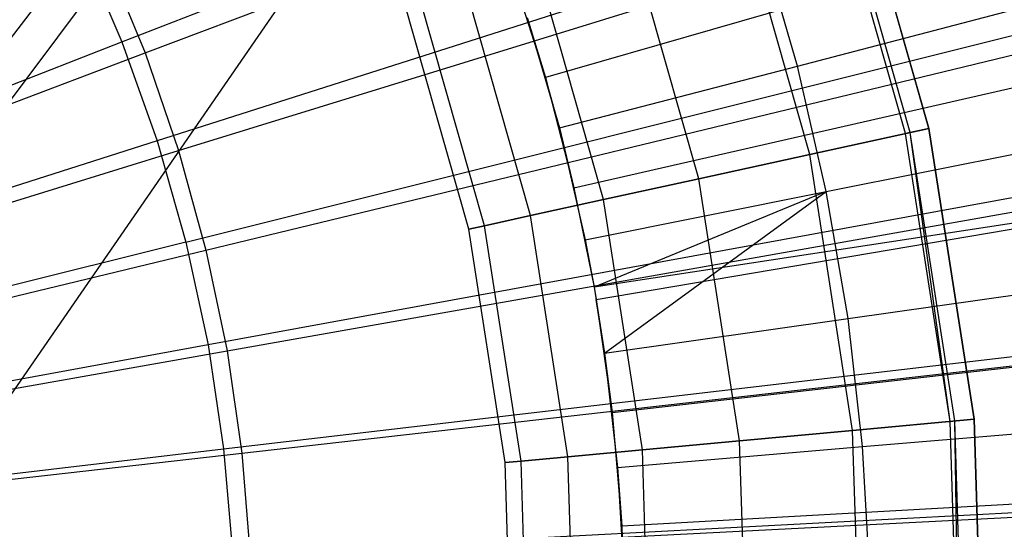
# Model space of a CAD drawing. Extents: x -8.3 to 8.8, y -6 to 6.
# Tile 110 of 177: x 0.511 to 0.732, y 0.025 to 0.139. Entities that reach past the tile are written whole.
import ezdxf

# ---------------------------------------------------------------- set-up
doc = ezdxf.new("R2010")
doc.units = 0
doc.header["$LTSCALE"] = 2.54
doc.layers.get('0').update_dxf_attribs({"linetype": 'CONTINUOUS'})

# ---------------------------------------------------------------- blocks, each defined once
blk = doc.blocks.new('DROPS_COLOR_A_STL')
at = {"color": 0}
for p, q in [((8.87687, 0.09271, 25.91104), (9.49352, 0.9, 25.91104)), ((8.87687, 0.09271, 25.91104), (9.49352, 0.9, 25.91104)), ((8.87687, 0.09271, 25.91104), (9.49352, 0.9, 25.91104)), ((8.87687, 0.09271, 25.91104), (9.49352, 0.9, 25.91104)), ((8.88006, 0.08225, 53.57315), (9.49156, 0.9, 53.5663)), ((8.88006, 0.08225, 53.57315), (9.49156, 0.9, 53.5663)), ((8.89028, 0.02768, 53.57338), (9.49156, 0.9, 53.5663)), ((8.89028, 0.02768, 53.57338), (9.49156, 0.9, 53.5663)), ((8.93387, 0.13397, 1.9291), (9.27383, 0.26702, 1.98105)), ((8.93387, 0.13397, 1.9291), (9.27383, 0.26702, 1.98105)), ((9.28953, 0.22276, 1.98105), (8.94175, 0.11176, 1.9291)), ((9.28953, 0.22276, 1.98105), (8.94175, 0.11176, 1.9291)), ((8.94819, 0.0891, 1.9291), (9.30237, 0.17758, 1.98105)), ((8.94819, 0.0891, 1.9291), (9.30237, 0.17758, 1.98105)), ((9.11046, 0.11364, 164.41573), (9.09256, 0.17655, 164.41573)), ((9.11046, 0.11364, 164.41573), (9.09256, 0.17655, 164.41573)), ((9.09661, 0.17798, 164.40681), (9.11466, 0.11456, 164.40681)), ((9.11466, 0.11456, 164.30681), (9.09661, 0.17798, 164.30681)), ((9.09661, 0.17798, 164.51781), (9.11466, 0.11456, 164.51781)), ((9.11466, 0.11456, 164.30681), (9.09661, 0.17798, 164.30681)), ((9.09661, 0.17798, 164.51781), (9.11466, 0.11456, 164.51781)), ((9.11466, 0.11456, 164.41781), (9.09661, 0.17798, 164.41781)), ((9.11466, 0.11456, 164.41781), (9.09661, 0.17798, 164.41781)), ((9.09661, 0.17798, 164.40681), (9.11466, 0.11456, 164.40681)), ((9.10942, 0.11341, 164.41108), (9.09156, 0.17619, 164.41108)), ((9.10942, 0.11341, 164.41108), (9.09156, 0.17619, 164.41108)), ((9.18938, 0.17223, 14.02141), (9.02877, 0.12596, 14.0503)), ((9.18938, 0.17223, 14.02141), (9.02877, 0.12596, 14.0503)), ((9.08519, 0.12853, 13.96019), (9.24794, 0.17091, 13.92904)), ((9.08519, 0.12853, 13.96019), (9.24794, 0.17091, 13.92904)), ((9.08798, 0.10872, 164.3104), (9.07086, 0.1689, 164.3104)), ((9.08798, 0.10872, 164.3104), (9.07086, 0.1689, 164.3104)), ((9.08798, 0.10872, 164.51421), (9.07086, 0.1689, 164.51421)), ((9.08798, 0.10872, 164.51421), (9.07086, 0.1689, 164.51421)), ((9.06313, 0.10328, 164.32095), (9.04686, 0.16044, 164.32095)), ((9.06313, 0.10328, 164.32095), (9.04686, 0.16044, 164.32095)), ((9.06313, 0.10328, 164.50367), (9.04686, 0.16044, 164.50367)), ((9.06313, 0.10328, 164.50367), (9.04686, 0.16044, 164.50367)), ((8.92458, 0.15563, 1.9291), (8.93387, 0.13397, 1.9291)), ((8.92458, 0.15563, 1.9291), (8.93387, 0.13397, 1.9291)), ((9.08519, 0.12853, 13.96019), (9.07713, 0.15626, 13.96019)), ((9.08519, 0.12853, 13.96019), (9.07713, 0.15626, 13.96019)), ((9.04179, 0.0986, 164.33771), (9.02626, 0.15318, 164.33771)), ((9.04179, 0.0986, 164.33771), (9.02626, 0.15318, 164.33771)), ((9.04179, 0.0986, 164.4869), (9.02626, 0.15318, 164.4869)), ((9.04179, 0.0986, 164.4869), (9.02626, 0.15318, 164.4869)), ((9.02102, 0.15028, 14.0503), (9.02877, 0.12596, 14.0503)), ((9.02102, 0.15028, 14.0503), (9.02877, 0.12596, 14.0503)), ((9.02541, 0.09502, 164.35956), (9.01044, 0.14761, 164.35956)), ((9.02541, 0.09502, 164.35956), (9.01044, 0.14761, 164.35956)), ((9.02541, 0.09502, 164.46506), (9.01044, 0.14761, 164.46506)), ((9.02541, 0.09502, 164.46506), (9.01044, 0.14761, 164.46506)), ((9.01511, 0.09276, 164.385), (9.0005, 0.14411, 164.385)), ((9.01511, 0.09276, 164.385), (9.0005, 0.14411, 164.385)), ((9.01511, 0.09276, 164.43961), (9.0005, 0.14411, 164.43961)), ((9.01511, 0.09276, 164.43961), (9.0005, 0.14411, 164.43961)), ((9.0116, 0.09199, 164.4123), (8.99711, 0.14291, 164.4123)), ((9.0116, 0.09199, 164.4123), (8.99711, 0.14291, 164.4123)), ((9.02468, 0.13938, 13.96929), (9.02877, 0.12596, 14.0503)), ((9.02468, 0.13938, 13.96929), (9.02877, 0.12596, 14.0503)), ((9.02468, 0.13938, 13.96929), (9.03187, 0.11465, 13.96929)), ((9.02468, 0.13938, 13.96929), (9.03187, 0.11465, 13.96929)), ((9.03515, 0.10125, 14.0503), (9.1981, 0.13844, 14.02141)), ((9.03515, 0.10125, 14.0503), (9.1981, 0.13844, 14.02141)), ((8.59156, 0, 1.90007), (8.93387, 0.13397, 1.9291)), ((8.59156, 0, 1.90007), (8.93387, 0.13397, 1.9291)), ((8.93387, 0.13397, 1.9291), (8.94175, 0.11176, 1.9291)), ((8.93387, 0.13397, 1.9291), (8.94175, 0.11176, 1.9291)), ((9.09168, 0.1004, 13.96019), (9.25655, 0.1335, 13.92904)), ((9.09168, 0.1004, 13.96019), (9.25655, 0.1335, 13.92904)), ((9.31229, 0.13167, 1.98105), (8.95317, 0.06606, 1.9291)), ((9.31229, 0.13167, 1.98105), (8.95317, 0.06606, 1.9291)), ((9.03187, 0.11465, 13.96929), (9.08519, 0.12853, 13.96019)), ((9.03187, 0.11465, 13.96929), (9.08519, 0.12853, 13.96019)), ((9.09168, 0.1004, 13.96019), (9.08519, 0.12853, 13.96019)), ((9.09168, 0.1004, 13.96019), (9.08519, 0.12853, 13.96019)), ((9.02877, 0.12596, 14.0503), (9.03515, 0.10125, 14.0503)), ((9.03187, 0.11465, 13.96929), (9.02877, 0.12596, 14.0503)), ((9.03187, 0.11465, 13.96929), (9.02877, 0.12596, 14.0503)), ((9.02877, 0.12596, 14.0503), (9.03515, 0.10125, 14.0503)), ((9.03187, 0.11465, 13.96929), (9.03515, 0.10125, 14.0503)), ((9.03187, 0.11465, 13.96929), (9.03515, 0.10125, 14.0503)), ((9.03187, 0.11465, 13.96929), (9.03766, 0.08956, 13.96929)), ((9.03187, 0.11465, 13.96929), (9.03766, 0.08956, 13.96929)), ((9.08798, 0.10872, 164.3104), (9.11466, 0.11456, 164.30681)), ((9.08798, 0.10872, 164.3104), (9.11466, 0.11456, 164.30681)), ((9.11466, 0.11456, 164.51781), (9.08798, 0.10872, 164.51421)), ((9.11466, 0.11456, 164.51781), (9.08798, 0.10872, 164.51421)), ((9.11466, 0.11456, 164.40681), (9.10942, 0.11341, 164.41108)), ((9.11466, 0.11456, 164.40681), (9.10942, 0.11341, 164.41108)), ((9.10942, 0.11341, 164.41108), (9.11046, 0.11364, 164.41573)), ((9.10942, 0.11341, 164.41108), (9.11046, 0.11364, 164.41573)), ((9.11943, 0.04891, 164.41108), (9.10942, 0.11341, 164.41108)), ((9.11943, 0.04891, 164.41108), (9.10942, 0.11341, 164.41108)), ((9.11046, 0.11364, 164.41573), (9.11466, 0.11456, 164.41781)), ((9.11046, 0.11364, 164.41573), (9.11466, 0.11456, 164.41781)), ((9.12049, 0.04901, 164.41573), (9.11046, 0.11364, 164.41573)), ((9.11943, 0.04891, 164.41108), (9.11046, 0.11364, 164.41573)), ((9.11466, 0.11456, 164.40681), (9.12477, 0.04941, 164.40681)), ((9.12477, 0.04941, 164.30681), (9.11466, 0.11456, 164.30681)), ((9.11466, 0.11456, 164.51781), (9.12477, 0.04941, 164.51781)), ((9.12477, 0.04941, 164.30681), (9.11466, 0.11456, 164.30681)), ((9.11466, 0.11456, 164.51781), (9.12477, 0.04941, 164.51781)), ((9.12477, 0.04941, 164.41781), (9.11466, 0.11456, 164.41781)), ((9.12477, 0.04941, 164.41781), (9.11466, 0.11456, 164.41781)), ((9.11466, 0.11456, 164.40681), (9.12477, 0.04941, 164.40681)), ((8.94175, 0.11176, 1.9291), (8.59156, 0, 1.90007)), ((8.94175, 0.11176, 1.9291), (8.59156, 0, 1.90007)), ((8.94175, 0.11176, 1.9291), (8.94819, 0.0891, 1.9291)), ((8.94175, 0.11176, 1.9291), (8.94819, 0.0891, 1.9291)), ((9.06313, 0.10328, 164.32095), (9.08798, 0.10872, 164.3104)), ((9.06313, 0.10328, 164.32095), (9.08798, 0.10872, 164.3104)), ((9.08798, 0.10872, 164.51421), (9.06313, 0.10328, 164.50367)), ((9.08798, 0.10872, 164.51421), (9.06313, 0.10328, 164.50367)), ((9.09758, 0.04689, 164.3104), (9.08798, 0.10872, 164.3104)), ((9.09758, 0.04689, 164.3104), (9.08798, 0.10872, 164.3104)), ((9.09758, 0.04689, 164.51421), (9.08798, 0.10872, 164.51421)), ((9.09758, 0.04689, 164.51421), (9.08798, 0.10872, 164.51421)), ((9.20491, 0.10421, 14.02141), (9.03964, 0.07901, 14.0503)), ((9.20491, 0.10421, 14.02141), (9.03964, 0.07901, 14.0503)), ((9.04013, 0.07622, 14.0503), (9.20491, 0.10421, 14.02141)), ((9.04013, 0.07622, 14.0503), (9.20491, 0.10421, 14.02141)), ((9.04179, 0.0986, 164.33771), (9.06313, 0.10328, 164.32095)), ((9.04179, 0.0986, 164.33771), (9.06313, 0.10328, 164.32095)), ((9.06313, 0.10328, 164.50367), (9.04179, 0.0986, 164.4869)), ((9.06313, 0.10328, 164.50367), (9.04179, 0.0986, 164.4869)), ((9.07225, 0.04454, 164.32095), (9.06313, 0.10328, 164.32095)), ((9.07225, 0.04454, 164.32095), (9.06313, 0.10328, 164.32095)), ((9.07225, 0.04454, 164.50367), (9.06313, 0.10328, 164.50367)), ((9.07225, 0.04454, 164.50367), (9.06313, 0.10328, 164.50367)), ((9.03515, 0.10125, 14.0503), (9.03964, 0.07901, 14.0503)), ((9.03766, 0.08956, 13.96929), (9.03515, 0.10125, 14.0503)), ((9.03766, 0.08956, 13.96929), (9.03515, 0.10125, 14.0503)), ((9.03515, 0.10125, 14.0503), (9.03964, 0.07901, 14.0503)), ((9.03766, 0.08956, 13.96929), (9.09168, 0.1004, 13.96019)), ((9.03766, 0.08956, 13.96929), (9.09168, 0.1004, 13.96019)), ((9.09168, 0.1004, 13.96019), (9.03964, 0.07901, 13.96929)), ((9.09168, 0.1004, 13.96019), (9.03964, 0.07901, 13.96929)), ((9.04201, 0.06417, 13.96929), (9.09168, 0.1004, 13.96019)), ((9.04201, 0.06417, 13.96929), (9.09168, 0.1004, 13.96019)), ((9.09655, 0.07194, 13.96019), (9.09168, 0.1004, 13.96019)), ((9.09655, 0.07194, 13.96019), (9.09168, 0.1004, 13.96019)), ((9.02541, 0.09502, 164.35956), (9.04179, 0.0986, 164.33771)), ((9.02541, 0.09502, 164.35956), (9.04179, 0.0986, 164.33771)), ((9.04179, 0.0986, 164.4869), (9.02541, 0.09502, 164.46506)), ((9.04179, 0.0986, 164.4869), (9.02541, 0.09502, 164.46506)), ((9.05049, 0.04253, 164.33771), (9.04179, 0.0986, 164.33771)), ((9.05049, 0.04253, 164.33771), (9.04179, 0.0986, 164.33771)), ((9.05049, 0.04253, 164.4869), (9.04179, 0.0986, 164.4869)), ((9.05049, 0.04253, 164.4869), (9.04179, 0.0986, 164.4869)), ((9.01511, 0.09276, 164.385), (9.02541, 0.09502, 164.35956)), ((9.01511, 0.09276, 164.385), (9.02541, 0.09502, 164.35956)), ((9.02541, 0.09502, 164.46506), (9.01511, 0.09276, 164.43961)), ((9.02541, 0.09502, 164.46506), (9.01511, 0.09276, 164.43961)), ((9.0338, 0.04098, 164.35956), (9.02541, 0.09502, 164.35956)), ((9.0338, 0.04098, 164.35956), (9.02541, 0.09502, 164.35956)), ((9.0338, 0.04098, 164.46506), (9.02541, 0.09502, 164.46506)), ((9.0338, 0.04098, 164.46506), (9.02541, 0.09502, 164.46506)), ((9.09655, 0.07194, 13.96019), (9.26304, 0.09566, 13.92904)), ((9.09655, 0.07194, 13.96019), (9.26304, 0.09566, 13.92904)), ((9.0116, 0.09199, 164.4123), (9.01511, 0.09276, 164.385)), ((9.0116, 0.09199, 164.4123), (9.01511, 0.09276, 164.385)), ((9.01511, 0.09276, 164.43961), (9.0116, 0.09199, 164.4123)), ((9.01511, 0.09276, 164.43961), (9.0116, 0.09199, 164.4123)), ((9.0233, 0.04001, 164.385), (9.01511, 0.09276, 164.385)), ((9.0233, 0.04001, 164.385), (9.01511, 0.09276, 164.385)), ((9.0233, 0.04001, 164.43961), (9.01511, 0.09276, 164.43961)), ((9.0233, 0.04001, 164.43961), (9.01511, 0.09276, 164.43961)), ((9.01972, 0.03968, 164.4123), (9.0116, 0.09199, 164.4123)), ((9.01972, 0.03968, 164.4123), (9.0116, 0.09199, 164.4123)), ((8.94819, 0.0891, 1.9291), (8.59156, 0, 1.90007)), ((8.94819, 0.0891, 1.9291), (8.59156, 0, 1.90007)), ((8.94819, 0.0891, 1.9291), (8.95317, 0.06606, 1.9291)), ((8.94819, 0.0891, 1.9291), (8.95317, 0.06606, 1.9291)), ((9.03766, 0.08956, 13.96929), (9.03964, 0.07901, 14.0503)), ((9.03766, 0.08956, 13.96929), (9.03964, 0.07901, 14.0503)), ((9.03766, 0.08956, 13.96929), (9.03964, 0.07901, 13.96929)), ((9.03766, 0.08956, 13.96929), (9.03964, 0.07901, 13.96929)), ((8.95666, 0.04276, 1.9291), (9.31924, 0.08523, 1.98105)), ((8.95666, 0.04276, 1.9291), (9.31924, 0.08523, 1.98105)), ((9.03964, 0.07901, 14.0503), (9.04013, 0.07622, 14.0503)), ((9.03964, 0.07901, 13.96929), (9.03964, 0.07901, 14.0503)), ((9.03964, 0.07901, 13.96929), (9.03964, 0.07901, 14.0503)), ((9.03964, 0.07901, 13.96929), (9.04013, 0.07622, 14.0503)), ((9.03964, 0.07901, 14.0503), (9.04013, 0.07622, 14.0503)), ((9.03964, 0.07901, 13.96929), (9.04013, 0.07622, 14.0503)), ((9.03964, 0.07901, 13.96929), (9.04201, 0.06417, 13.96929)), ((9.03964, 0.07901, 13.96929), (9.04201, 0.06417, 13.96929)), ((9.04013, 0.07622, 14.0503), (9.0437, 0.05094, 14.0503)), ((9.04201, 0.06417, 13.96929), (9.04013, 0.07622, 14.0503)), ((9.04201, 0.06417, 13.96929), (9.04013, 0.07622, 14.0503)), ((9.04013, 0.07622, 14.0503), (9.0437, 0.05094, 14.0503)), ((9.04201, 0.06417, 13.96929), (9.09655, 0.07194, 13.96019)), ((9.04201, 0.06417, 13.96929), (9.09655, 0.07194, 13.96019)), ((9.09982, 0.04326, 13.96019), (9.09655, 0.07194, 13.96019)), ((9.09982, 0.04326, 13.96019), (9.09655, 0.07194, 13.96019)), ((9.0437, 0.05094, 14.0503), (9.20979, 0.06966, 14.02141)), ((9.0437, 0.05094, 14.0503), (9.20979, 0.06966, 14.02141)), ((8.95317, 0.06606, 1.9291), (8.59156, 0, 1.90007)), ((8.95317, 0.06606, 1.9291), (8.59156, 0, 1.90007)), ((8.95317, 0.06606, 1.9291), (8.95666, 0.04276, 1.9291)), ((8.95317, 0.06606, 1.9291), (8.95666, 0.04276, 1.9291)), ((9.04201, 0.06417, 13.96929), (9.0437, 0.05094, 14.0503)), ((9.04201, 0.06417, 13.96929), (9.0437, 0.05094, 14.0503)), ((9.04201, 0.06417, 13.96929), (9.04492, 0.03859, 13.96929)), ((9.04201, 0.06417, 13.96929), (9.04492, 0.03859, 13.96929)), ((9.09982, 0.04326, 13.96019), (9.26738, 0.05752, 13.92904)), ((9.09982, 0.04326, 13.96019), (9.26738, 0.05752, 13.92904)), ((9.0437, 0.05094, 14.0503), (9.04584, 0.02551, 14.0503)), ((9.04492, 0.03859, 13.96929), (9.0437, 0.05094, 14.0503)), ((9.04492, 0.03859, 13.96929), (9.0437, 0.05094, 14.0503)), ((9.0437, 0.05094, 14.0503), (9.04584, 0.02551, 14.0503)), ((9.09758, 0.04689, 164.3104), (9.12477, 0.04941, 164.30681)), ((9.09758, 0.04689, 164.3104), (9.12477, 0.04941, 164.30681)), ((9.12477, 0.04941, 164.51781), (9.09758, 0.04689, 164.51421)), ((9.12477, 0.04941, 164.51781), (9.09758, 0.04689, 164.51421)), ((9.12477, 0.04941, 164.40681), (9.11943, 0.04891, 164.41108)), ((9.12477, 0.04941, 164.40681), (9.11943, 0.04891, 164.41108)), ((9.11943, 0.04891, 164.41108), (9.12049, 0.04901, 164.41573)), ((9.12144, -0.01633, 164.41108), (9.11943, 0.04891, 164.41108)), ((9.12144, -0.01633, 164.41108), (9.11943, 0.04891, 164.41108)), ((9.12049, 0.04901, 164.41573), (9.12477, 0.04941, 164.41781)), ((9.12049, 0.04901, 164.41573), (9.12477, 0.04941, 164.41781)), ((9.1225, -0.01636, 164.41573), (9.12049, 0.04901, 164.41573)), ((9.12144, -0.01633, 164.41108), (9.12049, 0.04901, 164.41573)), ((9.12477, 0.04941, 164.40681), (9.1268, -0.01649, 164.40681)), ((9.1268, -0.01649, 164.30681), (9.12477, 0.04941, 164.30681)), ((9.12477, 0.04941, 164.51781), (9.1268, -0.01649, 164.51781)), ((9.1268, -0.01649, 164.30681), (9.12477, 0.04941, 164.30681)), ((9.12477, 0.04941, 164.51781), (9.1268, -0.01649, 164.51781)), ((9.1268, -0.01649, 164.41781), (9.12477, 0.04941, 164.41781)), ((9.1268, -0.01649, 164.41781), (9.12477, 0.04941, 164.41781)), ((9.12477, 0.04941, 164.40681), (9.1268, -0.01649, 164.40681)), ((9.07225, 0.04454, 164.32095), (9.09758, 0.04689, 164.3104)), ((9.07225, 0.04454, 164.32095), (9.09758, 0.04689, 164.3104)), ((9.09758, 0.04689, 164.51421), (9.07225, 0.04454, 164.50367)), ((9.09758, 0.04689, 164.51421), (9.07225, 0.04454, 164.50367)), ((9.09951, -0.01565, 164.3104), (9.09758, 0.04689, 164.3104)), ((9.09951, -0.01565, 164.3104), (9.09758, 0.04689, 164.3104)), ((9.09951, -0.01565, 164.51421), (9.09758, 0.04689, 164.51421)), ((9.09951, -0.01565, 164.51421), (9.09758, 0.04689, 164.51421)), ((9.05049, 0.04253, 164.33771), (9.07225, 0.04454, 164.32095)), ((9.05049, 0.04253, 164.33771), (9.07225, 0.04454, 164.32095)), ((9.07225, 0.04454, 164.50367), (9.05049, 0.04253, 164.4869)), ((9.07225, 0.04454, 164.50367), (9.05049, 0.04253, 164.4869)), ((9.07408, -0.01487, 164.32095), (9.07225, 0.04454, 164.32095)), ((9.07408, -0.01487, 164.32095), (9.07225, 0.04454, 164.32095)), ((9.07408, -0.01487, 164.50367), (9.07225, 0.04454, 164.50367)), ((9.07408, -0.01487, 164.50367), (9.07225, 0.04454, 164.50367)), ((8.59156, 0, 1.90007), (8.95666, 0.04276, 1.9291)), ((8.59156, 0, 1.90007), (8.95666, 0.04276, 1.9291)), ((8.95666, 0.04276, 1.9291), (8.95865, 0.01928, 1.9291)), ((8.95666, 0.04276, 1.9291), (8.95865, 0.01928, 1.9291)), ((9.0338, 0.04098, 164.35956), (9.05049, 0.04253, 164.33771)), ((9.0338, 0.04098, 164.35956), (9.05049, 0.04253, 164.33771)), ((9.05049, 0.04253, 164.4869), (9.0338, 0.04098, 164.46506)), ((9.05049, 0.04253, 164.4869), (9.0338, 0.04098, 164.46506)), ((9.04492, 0.03859, 13.96929), (9.09982, 0.04326, 13.96019)), ((9.04492, 0.03859, 13.96929), (9.09982, 0.04326, 13.96019)), ((9.05224, -0.01419, 164.33771), (9.05049, 0.04253, 164.33771)), ((9.05224, -0.01419, 164.33771), (9.05049, 0.04253, 164.33771)), ((9.05224, -0.01419, 164.4869), (9.05049, 0.04253, 164.4869)), ((9.05224, -0.01419, 164.4869), (9.05049, 0.04253, 164.4869)), ((9.10145, 0.01444, 13.96019), (9.09982, 0.04326, 13.96019)), ((9.10145, 0.01444, 13.96019), (9.09982, 0.04326, 13.96019)), ((9.01972, 0.03968, 164.4123), (9.0233, 0.04001, 164.385)), ((9.01972, 0.03968, 164.4123), (9.0233, 0.04001, 164.385)), ((9.0233, 0.04001, 164.43961), (9.01972, 0.03968, 164.4123)), ((9.0233, 0.04001, 164.43961), (9.01972, 0.03968, 164.4123)), ((9.0233, 0.04001, 164.385), (9.0338, 0.04098, 164.35956)), ((9.0233, 0.04001, 164.385), (9.0338, 0.04098, 164.35956)), ((9.0338, 0.04098, 164.46506), (9.0233, 0.04001, 164.43961)), ((9.0338, 0.04098, 164.46506), (9.0233, 0.04001, 164.43961)), ((9.02495, -0.01335, 164.385), (9.0233, 0.04001, 164.385)), ((9.02495, -0.01335, 164.385), (9.0233, 0.04001, 164.385)), ((9.02495, -0.01335, 164.43961), (9.0233, 0.04001, 164.43961)), ((9.02495, -0.01335, 164.43961), (9.0233, 0.04001, 164.43961)), ((9.03548, -0.01368, 164.35956), (9.0338, 0.04098, 164.35956)), ((9.03548, -0.01368, 164.35956), (9.0338, 0.04098, 164.35956)), ((9.03548, -0.01368, 164.46506), (9.0338, 0.04098, 164.46506)), ((9.03548, -0.01368, 164.46506), (9.0338, 0.04098, 164.46506)), ((8.95865, 0.01928, 1.9291), (9.32321, 0.03843, 1.98105)), ((8.95865, 0.01928, 1.9291), (9.32321, 0.03843, 1.98105)), ((9.02135, -0.01324, 164.4123), (9.01972, 0.03968, 164.4123)), ((9.02135, -0.01324, 164.4123), (9.01972, 0.03968, 164.4123)), ((9.04492, 0.03859, 13.96929), (9.04584, 0.02551, 14.0503)), ((9.04492, 0.03859, 13.96929), (9.04584, 0.02551, 14.0503)), ((9.04492, 0.03859, 13.96929), (9.04637, 0.01288, 13.96929)), ((9.04492, 0.03859, 13.96929), (9.04637, 0.01288, 13.96929)), ((9.04584, 0.02551, 14.0503), (9.21272, 0.03488, 14.02141)), ((9.04584, 0.02551, 14.0503), (9.21272, 0.03488, 14.02141)), ((9.04584, 0.02551, 14.0503), (9.04656, 0, 14.0503)), ((9.04637, 0.01288, 13.96929), (9.04584, 0.02551, 14.0503)), ((9.04637, 0.01288, 13.96929), (9.04584, 0.02551, 14.0503)), ((9.04584, 0.02551, 14.0503), (9.04656, 0, 14.0503))]:
    blk.add_line(p, q, dxfattribs=at)
blk = doc.blocks.new('GROUP_1')
at = {"color": 0}
for p, q in [((8.85388, 6.12999, 0.01151), (9.20006, 6.26094, 0.04602)), ((8.85388, 6.12999, 0.01151), (9.20006, 6.26094, 0.04602)), ((8.86138, 6.10813, 0.01151), (9.21503, 6.2173, 0.04602)), ((8.86138, 6.10813, 0.01151), (9.21503, 6.2173, 0.04602)), ((8.8675, 6.08585, 0.01151), (9.22726, 6.17282, 0.04602)), ((8.8675, 6.08585, 0.01151), (9.22726, 6.17282, 0.04602)), ((8.84503, 6.15134, 0.01151), (8.85388, 6.12999, 0.01151)), ((8.84503, 6.15134, 0.01151), (8.85388, 6.12999, 0.01151)), ((8.50636, 5.99854), (8.85388, 6.12999, 0.01151)), ((8.50636, 5.99854), (8.85388, 6.12999, 0.01151)), ((8.85388, 6.12999, 0.01151), (8.86138, 6.10813, 0.01151)), ((8.85388, 6.12999, 0.01151), (8.86138, 6.10813, 0.01151)), ((8.87223, 6.06323, 0.01151), (9.2367, 6.12767, 0.04602)), ((8.87223, 6.06323, 0.01151), (9.2367, 6.12767, 0.04602)), ((8.50636, 5.99854), (8.86138, 6.10813, 0.01151)), ((8.50636, 5.99854), (8.86138, 6.10813, 0.01151)), ((8.86138, 6.10813, 0.01151), (8.8675, 6.08585, 0.01151)), ((8.86138, 6.10813, 0.01151), (8.8675, 6.08585, 0.01151)), ((8.50636, 5.99854), (8.8675, 6.08585, 0.01151)), ((8.50636, 5.99854), (8.8675, 6.08585, 0.01151)), ((8.8675, 6.08585, 0.01151), (8.87223, 6.06323, 0.01151)), ((8.8675, 6.08585, 0.01151), (8.87223, 6.06323, 0.01151)), ((8.87555, 6.04036, 0.01151), (9.24332, 6.08201, 0.04602)), ((8.87555, 6.04036, 0.01151), (9.24332, 6.08201, 0.04602)), ((8.50636, 5.99854), (8.87223, 6.06323, 0.01151)), ((8.50636, 5.99854), (8.87223, 6.06323, 0.01151)), ((8.87223, 6.06323, 0.01151), (8.87555, 6.04036, 0.01151)), ((8.87223, 6.06323, 0.01151), (8.87555, 6.04036, 0.01151)), ((8.50636, 5.99854), (8.87555, 6.04036, 0.01151)), ((8.50636, 5.99854), (8.87555, 6.04036, 0.01151)), ((8.87555, 6.04036, 0.01151), (8.87743, 6.01732, 0.01151)), ((8.87555, 6.04036, 0.01151), (8.87743, 6.01732, 0.01151)), ((8.87743, 6.01732, 0.01151), (9.24708, 6.03603, 0.04602)), ((8.87743, 6.01732, 0.01151), (9.24708, 6.03603, 0.04602))]:
    blk.add_line(p, q, dxfattribs=at)
blk.add_blockref('DROPS_COLOR_A_STL', (-0.0852, 5.99854, -1.80007), dxfattribs=at)

msp = doc.modelspace()

# ---------------------------------------------------------------- block references
at = {"color": 0}
msp.add_blockref('GROUP_1', (-8.3148, -5.99854, 1.80007), dxfattribs=at)

doc.saveas('drawing.dxf')
